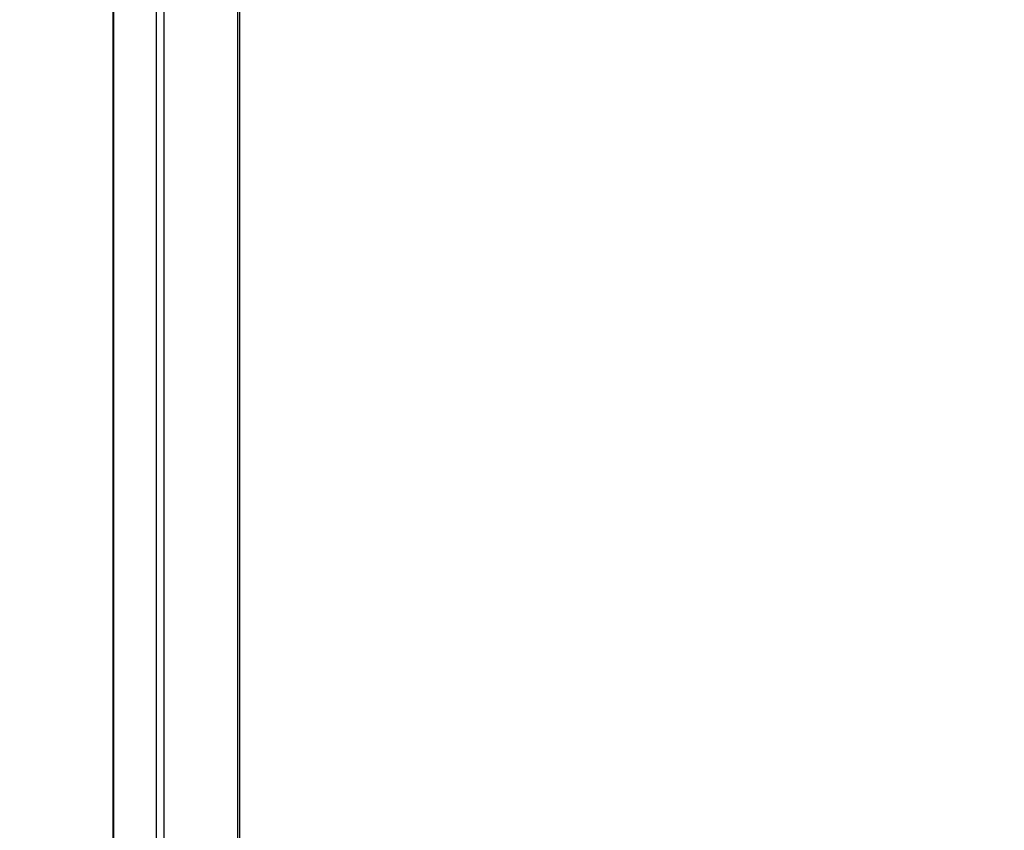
# Model space of a CAD drawing. Header units: millimetres. Extents: x 36407 to 443956, y 20230 to 409263.
# Tile 8 of 79: x 84047 to 131687, y 68348 to 107599. Entities that reach past the tile are written whole.
import ezdxf

# ---------------------------------------------------------------- set-up
doc = ezdxf.new("R2010")
doc.units = ezdxf.units.MM
doc.header["$LTSCALE"] = 50
doc.layers.add('COMPONENT_GEOMETRY', color=7, linetype='Continuous')
doc.styles.add('SLDTEXTSTYLE0', font='TXT', dxfattribs={"width": 0.75})
doc.dimstyles.new('SLDDIMSTYLE0', dxfattribs={"dimtxt": 2500, "dimasz": 165.1, "dimexe": 0, "dimexo": 0.0625, "dimgap": 625, "dimtad": 0, "dimtih": 1, "dimtoh": 1, "dimdec": 0, "dimrnd": 1e-09, "dimzin": 12, "dimdsep": 46, "dimtxsty": 'SLDTEXTSTYLE0', "dimsah": 1, "dimcen": 0.09, "dimadec": 0, "dimazin": 3, "dimtfac": 1, "dimtdec": 0, "dimtofl": 0, "dimtmove": 0, "dimatfit": 3, "dimfxl": 1, "dimfrac": 2, "dimtolj": 1, "dimtzin": 12, "dimarcsym": 0})

# ---------------------------------------------------------------- blocks, each defined once
blk = doc.blocks.new('_D_5')
at = {"layer": 'COMPONENT_GEOMETRY', "color": 7}
for p, q in [((94429, 186096), (42012, 186096)), ((42171, 186096), (42171, 112933)), ((37169, 112425), (36407, 112425)), ((36407, 112425), (36407, 108456)), ((47173, 112425), (47934, 112425)), ((47934, 112425), (47934, 108456)), ((36407, 108456), (37169, 108456)), ((47934, 108456), (47173, 108456)), ((42171, 31552), (42171, 104715)), ((69563, 31552), (42012, 31552))]:
    blk.add_line(p, q, dxfattribs=at)
for points in [[(42171, 186096), (42145, 185931), (42196, 185931)], [(42171, 31552), (42196, 31717), (42145, 31717)]]:
    blk.add_solid(points, dxfattribs=at)
at = {"layer": 'COMPONENT_GEOMETRY', "color": 7, "char_height": 2500, "attachment_point": 1, "style": 'SLDTEXTSTYLE0'}
for s, insert in [('10\'1.7"', (37169, 111679)), ('3091', (38476, 107938))]:
    blk.add_mtext(s, dxfattribs=dict(at, insert=insert))
blk = doc.blocks.new('_D_7')
at = {"layer": 'COMPONENT_GEOMETRY', "color": 7}
for p, q in [((239590, 151446), (252465, 151446)), ((252307, 151446), (252307, 95608)), ((247305, 95100), (246543, 95100)), ((246543, 95100), (246543, 91131)), ((257308, 95100), (258070, 95100)), ((258070, 95100), (258070, 91131)), ((246543, 91131), (247305, 91131)), ((258070, 91131), (257308, 91131)), ((252307, 31552), (252307, 87391)), ((112045, 31552), (252465, 31552))]:
    blk.add_line(p, q, dxfattribs=at)
for points in [[(252307, 151446), (252281, 151281), (252332, 151281)], [(252307, 31552), (252332, 31717), (252281, 31717)]]:
    blk.add_solid(points, dxfattribs=at)
at = {"layer": 'COMPONENT_GEOMETRY', "color": 7, "char_height": 2500, "attachment_point": 1, "style": 'SLDTEXTSTYLE0'}
for s, insert in [('7\'10.4"', (247305, 94354)), ('2398', (248612, 90613))]:
    blk.add_mtext(s, dxfattribs=dict(at, insert=insert))

msp = doc.modelspace()

# ---------------------------------------------------------------- linework, layer by layer
at = {"color": 7, "linetype": 'Continuous', "lineweight": 25}
for p, q in [((88559.19, 185584.55), (88559.19, 41884.54)), ((94704.43, 41884.54), (94704.43, 185584.55))]:
    msp.add_line(p, q, dxfattribs=at)
at = {"color": 8, "linetype": 'Continuous', "lineweight": 25}
for p, q in [((88586.12, 185584.55), (88586.12, 41884.54)), ((90647.04, 185584.55), (90647.04, 41884.54)), ((91016.6, 185584.55), (91016.6, 41884.54)), ((94583.7, 185584.55), (94583.7, 41884.54))]:
    msp.add_line(p, q, dxfattribs=at)

# ---------------------------------------------------------------- dimensions: what is measured, and where the dimension line sits
at = {"layer": 'COMPONENT_GEOMETRY', "color": 7}
for base, p1, p2, picture, middle in [((42170.8, 31552.15), (94492.3, 186095.84), (69626.62, 31552.15), '_D_5', (42170.8, 108823.99)), ((252306.67, 31552.15), (239526.37, 151445.89), (111981.45, 31552.15), '_D_7', (252306.67, 91499.02))]:
    dim = msp.add_linear_dim(base=base, p1=p1, p2=p2, angle=90, dimstyle='SLDDIMSTYLE0', dxfattribs=at)
    dim.commit()
    dim.dimension.update_dxf_attribs({"geometry": picture, "text_midpoint": middle, "dimtype": 160})

doc.saveas('drawing.dxf')
